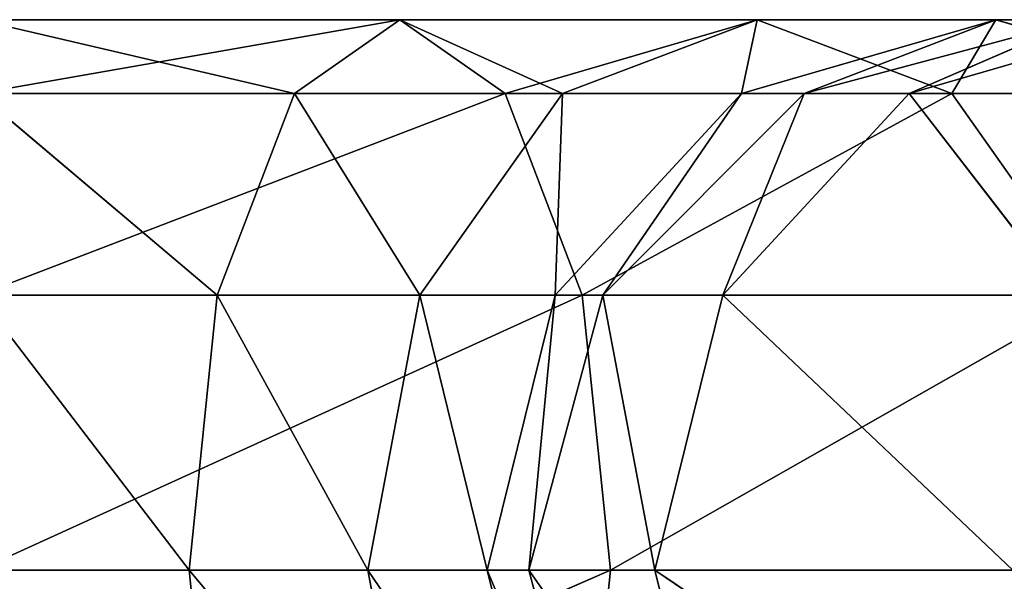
# Model space of a CAD drawing. Header units: millimetres. Extents: x 237 to 401, y 0 to 141.
# Tile 171 of 256: x 268.89 to 271.57, y 137.01 to 138.54. Entities that reach past the tile are written whole.
import ezdxf

# ---------------------------------------------------------------- set-up
doc = ezdxf.new("R2010")
doc.units = ezdxf.units.MM
doc.header["$LTSCALE"] = 25.4
doc.layers.get('0').update_dxf_attribs({"true_color": 0xff5454})

# ---------------------------------------------------------------- blocks, each defined once
blk = doc.blocks.new('VELERO-I-8042-8043.STL')
at = {"color": 7, "true_color": 0xffffff}
for p, q in [((34.6185, 180.4257, 3.6723), (35.594, 181.8856, 3.6723)), ((34.6185, 180.4257, 3.6723), (35.594, 181.8856, 3.6723)), ((34.8041, 180.3488, 2.9223), (35.594, 181.8856, 3.6723)), ((34.8041, 180.3488, 2.9223), (35.594, 181.8856, 3.6723)), ((34.6185, 180.4257, 3.6723), (35.7361, 181.7435, 4.4223)), ((34.6185, 180.4257, 3.6723), (35.7361, 181.7435, 4.4223)), ((34.8041, 180.3488, 2.9223), (35.7361, 181.7435, 2.9223)), ((34.8041, 180.3488, 2.9223), (35.7361, 181.7435, 2.9223)), ((35.3114, 180.1386, 2.3732), (35.7361, 181.7435, 2.9223)), ((35.3114, 180.1386, 2.3732), (35.7361, 181.7435, 2.9223)), ((35.3114, 180.1386, 2.3732), (36.1243, 181.3552, 2.3732)), ((35.3114, 180.1386, 2.3732), (36.1243, 181.3552, 2.3732)), ((34.2759, 178.7036, 3.6723), (34.6185, 180.4257, 3.6723)), ((34.2759, 178.7036, 3.6723), (34.6185, 180.4257, 3.6723)), ((34.4769, 178.7036, 2.9223), (34.6185, 180.4257, 3.6723)), ((34.4769, 178.7036, 2.9223), (34.6185, 180.4257, 3.6723)), ((34.8041, 180.3488, 2.9223), (34.6185, 180.4257, 3.6723)), ((34.6185, 180.4257, 3.6723), (34.8041, 180.3488, 4.4223)), ((34.8041, 180.3488, 2.9223), (34.6185, 180.4257, 3.6723)), ((34.6185, 180.4257, 3.6723), (34.8041, 180.3488, 4.4223)), ((34.2759, 178.7036, 3.6723), (34.8041, 180.3488, 4.4223)), ((34.2759, 178.7036, 3.6723), (34.8041, 180.3488, 4.4223)), ((34.4769, 178.7036, 2.9223), (34.8041, 180.3488, 2.9223)), ((34.4769, 178.7036, 2.9223), (34.8041, 180.3488, 2.9223)), ((35.3114, 180.1386, 2.3732), (34.8041, 180.3488, 2.9223)), ((35.0259, 178.7036, 2.3732), (34.8041, 180.3488, 2.9223)), ((35.3114, 180.1386, 2.3732), (34.8041, 180.3488, 2.9223)), ((35.0259, 178.7036, 2.3732), (34.8041, 180.3488, 2.9223)), ((35.0259, 178.7036, 2.3732), (35.3114, 180.1386, 2.3732)), ((35.0259, 178.7036, 2.3732), (35.3114, 180.1386, 2.3732)), ((36.0043, 179.8516, 2.1723), (35.3114, 180.1386, 2.3732)), ((35.7759, 178.7036, 2.1723), (35.3114, 180.1386, 2.3732)), ((36.0043, 179.8516, 2.1723), (35.3114, 180.1386, 2.3732)), ((35.7759, 178.7036, 2.1723), (35.3114, 180.1386, 2.3732)), ((34.2759, 178.7036, 3.6723), (34.4769, 172.7036, 4.4223)), ((34.4769, 178.7036, 4.4223), (34.2759, 178.7036, 3.6723)), ((34.2759, 172.7036, 3.6723), (34.4769, 178.7036, 2.9223)), ((34.2759, 172.7036, 3.6723), (34.4769, 178.7036, 2.9223)), ((34.2759, 172.7036, 3.6723), (34.2759, 178.7036, 3.6723)), ((34.2759, 178.7036, 3.6723), (34.4769, 178.7036, 2.9223)), ((34.2759, 172.7036, 3.6723), (34.2759, 178.7036, 3.6723)), ((34.2759, 178.7036, 3.6723), (34.4769, 172.7036, 4.4223)), ((34.2759, 178.7036, 3.6723), (34.4769, 178.7036, 2.9223)), ((34.4769, 178.7036, 4.4223), (34.2759, 178.7036, 3.6723)), ((34.4769, 172.7036, 2.9223), (35.0259, 178.7036, 2.3732)), ((34.4769, 172.7036, 2.9223), (35.0259, 178.7036, 2.3732)), ((34.4769, 172.7036, 2.9223), (34.4769, 178.7036, 2.9223)), ((34.4769, 178.7036, 2.9223), (35.0259, 178.7036, 2.3732)), ((34.4769, 172.7036, 2.9223), (34.4769, 178.7036, 2.9223)), ((34.4769, 178.7036, 2.9223), (35.0259, 178.7036, 2.3732)), ((35.0259, 172.7036, 2.3732), (35.7759, 178.7036, 2.1723)), ((35.0259, 172.7036, 2.3732), (35.7759, 178.7036, 2.1723)), ((35.0259, 172.7036, 2.3732), (35.0259, 178.7036, 2.3732)), ((35.0259, 178.7036, 2.3732), (35.7759, 178.7036, 2.1723)), ((35.0259, 172.7036, 2.3732), (35.0259, 178.7036, 2.3732)), ((35.0259, 178.7036, 2.3732), (35.7759, 178.7036, 2.1723)), ((34.2759, 172.7036, 3.6723), (34.1618, 172.1295, 3.6723)), ((34.1618, 172.1295, 3.6723), (34.4769, 172.7036, 4.4223)), ((34.1618, 172.1295, 3.6723), (34.4769, 172.7036, 4.4223)), ((34.2759, 172.7036, 3.6723), (34.1618, 172.1295, 3.6723)), ((34.4769, 172.7036, 4.4223), (34.2759, 172.7036, 3.6723)), ((34.3474, 172.0526, 2.9223), (34.2759, 172.7036, 3.6723)), ((34.2759, 172.7036, 3.6723), (34.4769, 172.7036, 2.9223)), ((34.3474, 172.0526, 2.9223), (34.2759, 172.7036, 3.6723)), ((34.2759, 172.7036, 3.6723), (34.4769, 172.7036, 2.9223)), ((34.4769, 172.7036, 4.4223), (34.2759, 172.7036, 3.6723)), ((34.3474, 172.0526, 2.9223), (34.4769, 172.7036, 2.9223)), ((34.3474, 172.0526, 2.9223), (34.4769, 172.7036, 2.9223)), ((34.8547, 171.8425, 2.3732), (34.4769, 172.7036, 2.9223)), ((34.4769, 172.7036, 2.9223), (35.0259, 172.7036, 2.3732)), ((34.8547, 171.8425, 2.3732), (34.4769, 172.7036, 2.9223)), ((34.4769, 172.7036, 2.9223), (35.0259, 172.7036, 2.3732)), ((34.8547, 171.8425, 2.3732), (35.0259, 172.7036, 2.3732)), ((34.8547, 171.8425, 2.3732), (35.0259, 172.7036, 2.3732)), ((35.5476, 171.5555, 2.1723), (35.0259, 172.7036, 2.3732)), ((35.0259, 172.7036, 2.3732), (35.7759, 172.7036, 2.1723)), ((35.5476, 171.5555, 2.1723), (35.0259, 172.7036, 2.3732)), ((35.0259, 172.7036, 2.3732), (35.7759, 172.7036, 2.1723)), ((35.5476, 171.5555, 2.1723), (35.7759, 172.7036, 2.1723)), ((35.5476, 171.5555, 2.1723), (35.7759, 172.7036, 2.1723)), ((34.1618, 172.1295, 3.6723), (33.8366, 171.6429, 3.6723)), ((34.1618, 172.1295, 3.6723), (33.8366, 171.6429, 3.6723)), ((33.9787, 171.5008, 2.9223), (34.1618, 172.1295, 3.6723)), ((33.9787, 171.5008, 2.9223), (34.1618, 172.1295, 3.6723)), ((34.1618, 172.1295, 3.6723), (34.3474, 172.0526, 4.4223)), ((34.3474, 172.0526, 2.9223), (34.1618, 172.1295, 3.6723)), ((34.1618, 172.1295, 3.6723), (34.3474, 172.0526, 4.4223)), ((34.3474, 172.0526, 2.9223), (34.1618, 172.1295, 3.6723)), ((33.8366, 171.6429, 3.6723), (34.3474, 172.0526, 4.4223)), ((33.8366, 171.6429, 3.6723), (34.3474, 172.0526, 4.4223)), ((33.9787, 171.5008, 2.9223), (34.3474, 172.0526, 2.9223)), ((33.9787, 171.5008, 2.9223), (34.3474, 172.0526, 2.9223)), ((34.8547, 171.8425, 2.3732), (34.3474, 172.0526, 2.9223)), ((34.3669, 171.1126, 2.3732), (34.3474, 172.0526, 2.9223)), ((34.8547, 171.8425, 2.3732), (34.3474, 172.0526, 2.9223)), ((34.3669, 171.1126, 2.3732), (34.3474, 172.0526, 2.9223)), ((34.3669, 171.1126, 2.3732), (34.8547, 171.8425, 2.3732)), ((34.3669, 171.1126, 2.3732), (34.8547, 171.8425, 2.3732)), ((35.5476, 171.5555, 2.1723), (34.8547, 171.8425, 2.3732)), ((34.8973, 170.5823, 2.1723), (34.8547, 171.8425, 2.3732)), ((35.5476, 171.5555, 2.1723), (34.8547, 171.8425, 2.3732)), ((34.8973, 170.5823, 2.1723), (34.8547, 171.8425, 2.3732)), ((33.8366, 171.6429, 3.6723), (33.35, 171.3178, 3.6723)), ((33.8366, 171.6429, 3.6723), (33.35, 171.3178, 3.6723)), ((33.4269, 171.1321, 2.9223), (33.8366, 171.6429, 3.6723)), ((33.4269, 171.1321, 2.9223), (33.8366, 171.6429, 3.6723)), ((33.8366, 171.6429, 3.6723), (33.9787, 171.5008, 4.4223)), ((33.9787, 171.5008, 2.9223), (33.8366, 171.6429, 3.6723)), ((33.8366, 171.6429, 3.6723), (33.9787, 171.5008, 4.4223)), ((33.9787, 171.5008, 2.9223), (33.8366, 171.6429, 3.6723)), ((34.8973, 170.5823, 2.1723), (35.5476, 171.5555, 2.1723)), ((34.8973, 170.5823, 2.1723), (35.5476, 171.5555, 2.1723)), ((35.4276, 170.0519, 2.3732), (35.5476, 171.5555, 2.1723)), ((35.4276, 170.0519, 2.3732), (35.5476, 171.5555, 2.1723)), ((36.2405, 171.2685, 2.3732), (35.5476, 171.5555, 2.1723)), ((36.2405, 171.2685, 2.3732), (35.5476, 171.5555, 2.1723)), ((33.35, 171.3178, 3.6723), (33.9787, 171.5008, 4.4223)), ((33.35, 171.3178, 3.6723), (33.9787, 171.5008, 4.4223)), ((33.4269, 171.1321, 2.9223), (33.9787, 171.5008, 2.9223)), ((33.4269, 171.1321, 2.9223), (33.9787, 171.5008, 2.9223)), ((33.637, 170.6248, 2.3732), (33.9787, 171.5008, 2.9223)), ((33.637, 170.6248, 2.3732), (33.9787, 171.5008, 2.9223)), ((34.3669, 171.1126, 2.3732), (33.9787, 171.5008, 2.9223)), ((34.3669, 171.1126, 2.3732), (33.9787, 171.5008, 2.9223)), ((33.35, 171.3178, 3.6723), (32.7759, 171.2036, 3.6723)), ((32.7759, 171.0026, 2.9223), (33.35, 171.3178, 3.6723)), ((32.7759, 171.0026, 2.9223), (33.35, 171.3178, 3.6723)), ((33.35, 171.3178, 3.6723), (32.7759, 171.2036, 3.6723)), ((33.35, 171.3178, 3.6723), (33.4269, 171.1321, 4.4223)), ((33.4269, 171.1321, 2.9223), (33.35, 171.3178, 3.6723)), ((33.35, 171.3178, 3.6723), (33.4269, 171.1321, 4.4223)), ((33.4269, 171.1321, 2.9223), (33.35, 171.3178, 3.6723)), ((35.4276, 170.0519, 2.3732), (36.2405, 171.2685, 2.3732)), ((35.4276, 170.0519, 2.3732), (36.2405, 171.2685, 2.3732)), ((32.7759, 170.4536, 2.3732), (33.4269, 171.1321, 2.9223)), ((32.7759, 170.4536, 2.3732), (33.4269, 171.1321, 2.9223)), ((32.7759, 171.0026, 2.9223), (33.4269, 171.1321, 2.9223)), ((32.7759, 171.0026, 2.9223), (33.4269, 171.1321, 2.9223)), ((33.637, 170.6248, 2.3732), (33.4269, 171.1321, 2.9223)), ((33.637, 170.6248, 2.3732), (33.4269, 171.1321, 2.9223)), ((33.637, 170.6248, 2.3732), (34.3669, 171.1126, 2.3732)), ((33.637, 170.6248, 2.3732), (34.3669, 171.1126, 2.3732)), ((33.924, 169.9319, 2.1723), (34.3669, 171.1126, 2.3732)), ((33.924, 169.9319, 2.1723), (34.3669, 171.1126, 2.3732)), ((34.8973, 170.5823, 2.1723), (34.3669, 171.1126, 2.3732)), ((34.8973, 170.5823, 2.1723), (34.3669, 171.1126, 2.3732)), ((32.7759, 169.7036, 2.1723), (33.637, 170.6248, 2.3732)), ((32.7759, 169.7036, 2.1723), (33.637, 170.6248, 2.3732)), ((32.7759, 170.4536, 2.3732), (33.637, 170.6248, 2.3732)), ((32.7759, 170.4536, 2.3732), (33.637, 170.6248, 2.3732)), ((33.924, 169.9319, 2.1723), (33.637, 170.6248, 2.3732)), ((33.924, 169.9319, 2.1723), (33.637, 170.6248, 2.3732)), ((33.924, 169.9319, 2.1723), (34.8973, 170.5823, 2.1723)), ((33.924, 169.9319, 2.1723), (34.8973, 170.5823, 2.1723)), ((34.211, 169.239, 2.3732), (34.8973, 170.5823, 2.1723)), ((34.211, 169.239, 2.3732), (34.8973, 170.5823, 2.1723)), ((35.4276, 170.0519, 2.3732), (34.8973, 170.5823, 2.1723)), ((35.4276, 170.0519, 2.3732), (34.8973, 170.5823, 2.1723)), ((34.211, 169.239, 2.3732), (35.4276, 170.0519, 2.3732)), ((34.211, 169.239, 2.3732), (35.4276, 170.0519, 2.3732)), ((34.4211, 168.7318, 2.9223), (35.4276, 170.0519, 2.3732)), ((34.4211, 168.7318, 2.9223), (35.4276, 170.0519, 2.3732)), ((35.8158, 169.6637, 2.9223), (35.4276, 170.0519, 2.3732)), ((35.8158, 169.6637, 2.9223), (35.4276, 170.0519, 2.3732)), ((32.7759, 168.9536, 2.3732), (33.924, 169.9319, 2.1723)), ((32.7759, 168.9536, 2.3732), (33.924, 169.9319, 2.1723)), ((32.7759, 169.7036, 2.1723), (33.924, 169.9319, 2.1723)), ((32.7759, 169.7036, 2.1723), (33.924, 169.9319, 2.1723)), ((34.211, 169.239, 2.3732), (33.924, 169.9319, 2.1723)), ((34.211, 169.239, 2.3732), (33.924, 169.9319, 2.1723)), ((34.4211, 168.7318, 2.9223), (35.8158, 169.6637, 2.9223)), ((34.4211, 168.7318, 2.9223), (35.8158, 169.6637, 2.9223)), ((34.498, 168.5461, 3.6723), (35.8158, 169.6637, 2.9223)), ((34.498, 168.5461, 3.6723), (35.8158, 169.6637, 2.9223)), ((34.498, 168.5461, 3.6723), (35.9579, 169.5216, 3.6723)), ((34.498, 168.5461, 3.6723), (35.9579, 169.5216, 3.6723)), ((32.7759, 168.4045, 2.9223), (34.211, 169.239, 2.3732)), ((32.7759, 168.4045, 2.9223), (34.211, 169.239, 2.3732)), ((32.7759, 168.9536, 2.3732), (34.211, 169.239, 2.3732)), ((32.7759, 168.9536, 2.3732), (34.211, 169.239, 2.3732)), ((34.4211, 168.7318, 2.9223), (34.211, 169.239, 2.3732)), ((34.4211, 168.7318, 2.9223), (34.211, 169.239, 2.3732)), ((32.7759, 168.2036, 3.6723), (34.4211, 168.7318, 2.9223)), ((32.7759, 168.2036, 3.6723), (34.4211, 168.7318, 2.9223)), ((32.7759, 168.4045, 2.9223), (34.4211, 168.7318, 2.9223)), ((32.7759, 168.4045, 2.9223), (34.4211, 168.7318, 2.9223)), ((34.4211, 168.7318, 4.4223), (34.498, 168.5461, 3.6723)), ((34.498, 168.5461, 3.6723), (34.4211, 168.7318, 2.9223)), ((34.4211, 168.7318, 4.4223), (34.498, 168.5461, 3.6723)), ((34.498, 168.5461, 3.6723), (34.4211, 168.7318, 2.9223)), ((32.7759, 168.4045, 4.4223), (34.498, 168.5461, 3.6723)), ((32.7759, 168.4045, 4.4223), (34.498, 168.5461, 3.6723)), ((32.7759, 168.2036, 3.6723), (34.498, 168.5461, 3.6723)), ((32.7759, 168.2036, 3.6723), (34.498, 168.5461, 3.6723))]:
    blk.add_line(p, q, dxfattribs=at)
mesh = blk.add_polyface(dxfattribs=at)
corners = [(35.594, 181.8856, 3.6723), (34.8041, 180.3488, 2.9223), (34.6185, 180.4257, 3.6723)]
mesh.append_faces([[corners[k] for k in face] for face in [(0, 1, 2)]], dxfattribs={"color": 7})
mesh = blk.add_polyface(dxfattribs=at)
corners = [(35.594, 181.8856, 3.6723), (34.6185, 180.4257, 3.6723), (35.7361, 181.7435, 4.4223)]
mesh.append_faces([[corners[k] for k in face] for face in [(0, 1, 2)]], dxfattribs={"color": 7})
mesh = blk.add_polyface(dxfattribs=at)
corners = [(35.594, 181.8856, 3.6723), (35.7361, 181.7435, 2.9223), (34.8041, 180.3488, 2.9223)]
mesh.append_faces([[corners[k] for k in face] for face in [(0, 1, 2)]], dxfattribs={"color": 7})
mesh = blk.add_polyface(dxfattribs=at)
corners = [(35.7361, 181.7435, 4.4223), (34.6185, 180.4257, 3.6723), (34.8041, 180.3488, 4.4223)]
mesh.append_faces([[corners[k] for k in face] for face in [(0, 1, 2)]], dxfattribs={"color": 7})
mesh = blk.add_polyface(dxfattribs=at)
corners = [(35.7361, 181.7435, 2.9223), (35.3114, 180.1386, 2.3732), (34.8041, 180.3488, 2.9223)]
mesh.append_faces([[corners[k] for k in face] for face in [(0, 1, 2)]], dxfattribs={"color": 7})
mesh = blk.add_polyface(dxfattribs=at)
corners = [(36.1243, 181.3552, 2.3732), (35.3114, 180.1386, 2.3732), (35.7361, 181.7435, 2.9223)]
mesh.append_faces([[corners[k] for k in face] for face in [(0, 1, 2)]], dxfattribs={"color": 7})
mesh = blk.add_polyface(dxfattribs=at)
corners = [(36.1243, 181.3552, 2.3732), (36.0043, 179.8516, 2.1723), (35.3114, 180.1386, 2.3732)]
mesh.append_faces([[corners[k] for k in face] for face in [(0, 1, 2)]], dxfattribs={"color": 7})
mesh = blk.add_polyface(dxfattribs=at)
corners = [(34.6185, 180.4257, 3.6723), (34.4769, 178.7036, 2.9223), (34.2759, 178.7036, 3.6723)]
mesh.append_faces([[corners[k] for k in face] for face in [(0, 1, 2)]], dxfattribs={"color": 7})
mesh = blk.add_polyface(dxfattribs=at)
corners = [(34.6185, 180.4257, 3.6723), (34.2759, 178.7036, 3.6723), (34.8041, 180.3488, 4.4223)]
mesh.append_faces([[corners[k] for k in face] for face in [(0, 1, 2)]], dxfattribs={"color": 7})
mesh = blk.add_polyface(dxfattribs=at)
corners = [(34.6185, 180.4257, 3.6723), (34.8041, 180.3488, 2.9223), (34.4769, 178.7036, 2.9223)]
mesh.append_faces([[corners[k] for k in face] for face in [(0, 1, 2)]], dxfattribs={"color": 7})
mesh = blk.add_polyface(dxfattribs=at)
corners = [(34.8041, 180.3488, 4.4223), (34.2759, 178.7036, 3.6723), (34.4769, 178.7036, 4.4223)]
mesh.append_faces([[corners[k] for k in face] for face in [(0, 1, 2)]], dxfattribs={"color": 7})
mesh = blk.add_polyface(dxfattribs=at)
corners = [(35.0259, 178.7036, 2.3732), (34.4769, 178.7036, 2.9223), (34.8041, 180.3488, 2.9223)]
mesh.append_faces([[corners[k] for k in face] for face in [(0, 1, 2)]], dxfattribs={"color": 7})
mesh = blk.add_polyface(dxfattribs=at)
corners = [(35.3114, 180.1386, 2.3732), (35.0259, 178.7036, 2.3732), (34.8041, 180.3488, 2.9223)]
mesh.append_faces([[corners[k] for k in face] for face in [(0, 1, 2)]], dxfattribs={"color": 7})
mesh = blk.add_polyface(dxfattribs=at)
corners = [(35.7759, 178.7036, 2.1723), (35.0259, 178.7036, 2.3732), (35.3114, 180.1386, 2.3732)]
mesh.append_faces([[corners[k] for k in face] for face in [(0, 1, 2)]], dxfattribs={"color": 7})
mesh = blk.add_polyface(dxfattribs=at)
corners = [(36.0043, 179.8516, 2.1723), (35.7759, 178.7036, 2.1723), (35.3114, 180.1386, 2.3732)]
mesh.append_faces([[corners[k] for k in face] for face in [(0, 1, 2)]], dxfattribs={"color": 7})
mesh = blk.add_polyface(dxfattribs=at)
corners = [(34.2759, 178.7036, 3.6723), (34.4769, 172.7036, 4.4223), (34.4769, 178.7036, 4.4223)]
mesh.append_faces([[corners[k] for k in face] for face in [(0, 1, 2)]], dxfattribs={"color": 7})
mesh = blk.add_polyface(dxfattribs=at)
corners = [(34.4769, 178.7036, 2.9223), (34.4769, 172.7036, 2.9223), (34.2759, 172.7036, 3.6723)]
mesh.append_faces([[corners[k] for k in face] for face in [(0, 1, 2)]], dxfattribs={"color": 7})
mesh = blk.add_polyface(dxfattribs=at)
corners = [(34.4769, 178.7036, 2.9223), (34.2759, 172.7036, 3.6723), (34.2759, 178.7036, 3.6723)]
mesh.append_faces([[corners[k] for k in face] for face in [(0, 1, 2)]], dxfattribs={"color": 7})
mesh = blk.add_polyface(dxfattribs=at)
corners = [(34.2759, 178.7036, 3.6723), (34.2759, 172.7036, 3.6723), (34.4769, 172.7036, 4.4223)]
mesh.append_faces([[corners[k] for k in face] for face in [(0, 1, 2)]], dxfattribs={"color": 7})
mesh = blk.add_polyface(dxfattribs=at)
corners = [(35.0259, 172.7036, 2.3732), (34.4769, 172.7036, 2.9223), (35.0259, 178.7036, 2.3732)]
mesh.append_faces([[corners[k] for k in face] for face in [(0, 1, 2)]], dxfattribs={"color": 7})
mesh = blk.add_polyface(dxfattribs=at)
corners = [(35.0259, 178.7036, 2.3732), (34.4769, 172.7036, 2.9223), (34.4769, 178.7036, 2.9223)]
mesh.append_faces([[corners[k] for k in face] for face in [(0, 1, 2)]], dxfattribs={"color": 7})
mesh = blk.add_polyface(dxfattribs=at)
corners = [(35.7759, 172.7036, 2.1723), (35.0259, 172.7036, 2.3732), (35.7759, 178.7036, 2.1723)]
mesh.append_faces([[corners[k] for k in face] for face in [(0, 1, 2)]], dxfattribs={"color": 7})
mesh = blk.add_polyface(dxfattribs=at)
corners = [(35.7759, 178.7036, 2.1723), (35.0259, 172.7036, 2.3732), (35.0259, 178.7036, 2.3732)]
mesh.append_faces([[corners[k] for k in face] for face in [(0, 1, 2)]], dxfattribs={"color": 7})
mesh = blk.add_polyface(dxfattribs=at)
corners = [(34.2759, 172.7036, 3.6723), (34.1618, 172.1295, 3.6723), (34.4769, 172.7036, 4.4223)]
mesh.append_faces([[corners[k] for k in face] for face in [(0, 1, 2)]], dxfattribs={"color": 7})
mesh = blk.add_polyface(dxfattribs=at)
corners = [(34.4769, 172.7036, 4.4223), (34.1618, 172.1295, 3.6723), (34.3474, 172.0526, 4.4223)]
mesh.append_faces([[corners[k] for k in face] for face in [(0, 1, 2)]], dxfattribs={"color": 7})
mesh = blk.add_polyface(dxfattribs=at)
corners = [(34.2759, 172.7036, 3.6723), (34.3474, 172.0526, 2.9223), (34.1618, 172.1295, 3.6723)]
mesh.append_faces([[corners[k] for k in face] for face in [(0, 1, 2)]], dxfattribs={"color": 7})
mesh = blk.add_polyface(dxfattribs=at)
corners = [(34.4769, 172.7036, 2.9223), (34.3474, 172.0526, 2.9223), (34.2759, 172.7036, 3.6723)]
mesh.append_faces([[corners[k] for k in face] for face in [(0, 1, 2)]], dxfattribs={"color": 7})
mesh = blk.add_polyface(dxfattribs=at)
corners = [(34.4769, 172.7036, 2.9223), (34.8547, 171.8425, 2.3732), (34.3474, 172.0526, 2.9223)]
mesh.append_faces([[corners[k] for k in face] for face in [(0, 1, 2)]], dxfattribs={"color": 7})
mesh = blk.add_polyface(dxfattribs=at)
corners = [(35.0259, 172.7036, 2.3732), (34.8547, 171.8425, 2.3732), (34.4769, 172.7036, 2.9223)]
mesh.append_faces([[corners[k] for k in face] for face in [(0, 1, 2)]], dxfattribs={"color": 7})
mesh = blk.add_polyface(dxfattribs=at)
corners = [(35.5476, 171.5555, 2.1723), (34.8547, 171.8425, 2.3732), (35.0259, 172.7036, 2.3732)]
mesh.append_faces([[corners[k] for k in face] for face in [(0, 1, 2)]], dxfattribs={"color": 7})
mesh = blk.add_polyface(dxfattribs=at)
corners = [(35.7759, 172.7036, 2.1723), (35.5476, 171.5555, 2.1723), (35.0259, 172.7036, 2.3732)]
mesh.append_faces([[corners[k] for k in face] for face in [(0, 1, 2)]], dxfattribs={"color": 7})
mesh = blk.add_polyface(dxfattribs=at)
corners = [(36.2405, 171.2685, 2.3732), (35.5476, 171.5555, 2.1723), (35.7759, 172.7036, 2.1723)]
mesh.append_faces([[corners[k] for k in face] for face in [(0, 1, 2)]], dxfattribs={"color": 7})
mesh = blk.add_polyface(dxfattribs=at)
corners = [(34.1618, 172.1295, 3.6723), (33.8366, 171.6429, 3.6723), (34.3474, 172.0526, 4.4223)]
mesh.append_faces([[corners[k] for k in face] for face in [(0, 1, 2)]], dxfattribs={"color": 7})
mesh = blk.add_polyface(dxfattribs=at)
corners = [(34.1618, 172.1295, 3.6723), (33.9787, 171.5008, 2.9223), (33.8366, 171.6429, 3.6723)]
mesh.append_faces([[corners[k] for k in face] for face in [(0, 1, 2)]], dxfattribs={"color": 7})
mesh = blk.add_polyface(dxfattribs=at)
corners = [(34.1618, 172.1295, 3.6723), (34.3474, 172.0526, 2.9223), (33.9787, 171.5008, 2.9223)]
mesh.append_faces([[corners[k] for k in face] for face in [(0, 1, 2)]], dxfattribs={"color": 7})
mesh = blk.add_polyface(dxfattribs=at)
corners = [(34.3474, 172.0526, 4.4223), (33.8366, 171.6429, 3.6723), (33.9787, 171.5008, 4.4223)]
mesh.append_faces([[corners[k] for k in face] for face in [(0, 1, 2)]], dxfattribs={"color": 7})
mesh = blk.add_polyface(dxfattribs=at)
corners = [(34.3669, 171.1126, 2.3732), (33.9787, 171.5008, 2.9223), (34.3474, 172.0526, 2.9223)]
mesh.append_faces([[corners[k] for k in face] for face in [(0, 1, 2)]], dxfattribs={"color": 7})
mesh = blk.add_polyface(dxfattribs=at)
corners = [(34.8547, 171.8425, 2.3732), (34.3669, 171.1126, 2.3732), (34.3474, 172.0526, 2.9223)]
mesh.append_faces([[corners[k] for k in face] for face in [(0, 1, 2)]], dxfattribs={"color": 7})
mesh = blk.add_polyface(dxfattribs=at)
corners = [(34.8973, 170.5823, 2.1723), (34.3669, 171.1126, 2.3732), (34.8547, 171.8425, 2.3732)]
mesh.append_faces([[corners[k] for k in face] for face in [(0, 1, 2)]], dxfattribs={"color": 7})
mesh = blk.add_polyface(dxfattribs=at)
corners = [(35.5476, 171.5555, 2.1723), (34.8973, 170.5823, 2.1723), (34.8547, 171.8425, 2.3732)]
mesh.append_faces([[corners[k] for k in face] for face in [(0, 1, 2)]], dxfattribs={"color": 7})
mesh = blk.add_polyface(dxfattribs=at)
corners = [(33.9787, 171.5008, 4.4223), (33.8366, 171.6429, 3.6723), (33.35, 171.3178, 3.6723)]
mesh.append_faces([[corners[k] for k in face] for face in [(0, 1, 2)]], dxfattribs={"color": 7})
mesh = blk.add_polyface(dxfattribs=at)
corners = [(33.8366, 171.6429, 3.6723), (33.4269, 171.1321, 2.9223), (33.35, 171.3178, 3.6723)]
mesh.append_faces([[corners[k] for k in face] for face in [(0, 1, 2)]], dxfattribs={"color": 7})
mesh = blk.add_polyface(dxfattribs=at)
corners = [(33.8366, 171.6429, 3.6723), (33.9787, 171.5008, 2.9223), (33.4269, 171.1321, 2.9223)]
mesh.append_faces([[corners[k] for k in face] for face in [(0, 1, 2)]], dxfattribs={"color": 7})
mesh = blk.add_polyface(dxfattribs=at)
corners = [(35.5476, 171.5555, 2.1723), (35.4276, 170.0519, 2.3732), (34.8973, 170.5823, 2.1723)]
mesh.append_faces([[corners[k] for k in face] for face in [(0, 1, 2)]], dxfattribs={"color": 7})
mesh = blk.add_polyface(dxfattribs=at)
corners = [(36.2405, 171.2685, 2.3732), (35.4276, 170.0519, 2.3732), (35.5476, 171.5555, 2.1723)]
mesh.append_faces([[corners[k] for k in face] for face in [(0, 1, 2)]], dxfattribs={"color": 7})
mesh = blk.add_polyface(dxfattribs=at)
corners = [(33.9787, 171.5008, 4.4223), (33.35, 171.3178, 3.6723), (33.4269, 171.1321, 4.4223)]
mesh.append_faces([[corners[k] for k in face] for face in [(0, 1, 2)]], dxfattribs={"color": 7})
mesh = blk.add_polyface(dxfattribs=at)
corners = [(33.9787, 171.5008, 2.9223), (33.637, 170.6248, 2.3732), (33.4269, 171.1321, 2.9223)]
mesh.append_faces([[corners[k] for k in face] for face in [(0, 1, 2)]], dxfattribs={"color": 7})
mesh = blk.add_polyface(dxfattribs=at)
corners = [(34.3669, 171.1126, 2.3732), (33.637, 170.6248, 2.3732), (33.9787, 171.5008, 2.9223)]
mesh.append_faces([[corners[k] for k in face] for face in [(0, 1, 2)]], dxfattribs={"color": 7})
mesh = blk.add_polyface(dxfattribs=at)
corners = [(33.4269, 171.1321, 4.4223), (33.35, 171.3178, 3.6723), (32.7759, 171.2036, 3.6723)]
mesh.append_faces([[corners[k] for k in face] for face in [(0, 1, 2)]], dxfattribs={"color": 7})
mesh = blk.add_polyface(dxfattribs=at)
corners = [(33.35, 171.3178, 3.6723), (33.4269, 171.1321, 2.9223), (32.7759, 171.0026, 2.9223)]
mesh.append_faces([[corners[k] for k in face] for face in [(0, 1, 2)]], dxfattribs={"color": 7})
mesh = blk.add_polyface(dxfattribs=at)
corners = [(33.35, 171.3178, 3.6723), (32.7759, 171.0026, 2.9223), (32.7759, 171.2036, 3.6723)]
mesh.append_faces([[corners[k] for k in face] for face in [(0, 1, 2)]], dxfattribs={"color": 7})
mesh = blk.add_polyface(dxfattribs=at)
corners = [(36.2405, 171.2685, 2.3732), (35.8158, 169.6637, 2.9223), (35.4276, 170.0519, 2.3732)]
mesh.append_faces([[corners[k] for k in face] for face in [(0, 1, 2)]], dxfattribs={"color": 7})
mesh = blk.add_polyface(dxfattribs=at)
corners = [(33.4269, 171.1321, 4.4223), (32.7759, 171.2036, 3.6723), (32.7759, 171.0026, 4.4223)]
mesh.append_faces([[corners[k] for k in face] for face in [(0, 1, 2)]], dxfattribs={"color": 7})
mesh = blk.add_polyface(dxfattribs=at)
corners = [(33.637, 170.6248, 2.3732), (32.7759, 170.4536, 2.3732), (33.4269, 171.1321, 2.9223)]
mesh.append_faces([[corners[k] for k in face] for face in [(0, 1, 2)]], dxfattribs={"color": 7})
mesh = blk.add_polyface(dxfattribs=at)
corners = [(33.4269, 171.1321, 2.9223), (32.7759, 170.4536, 2.3732), (32.7759, 171.0026, 2.9223)]
mesh.append_faces([[corners[k] for k in face] for face in [(0, 1, 2)]], dxfattribs={"color": 7})
mesh = blk.add_polyface(dxfattribs=at)
corners = [(34.3669, 171.1126, 2.3732), (33.924, 169.9319, 2.1723), (33.637, 170.6248, 2.3732)]
mesh.append_faces([[corners[k] for k in face] for face in [(0, 1, 2)]], dxfattribs={"color": 7})
mesh = blk.add_polyface(dxfattribs=at)
corners = [(34.8973, 170.5823, 2.1723), (33.924, 169.9319, 2.1723), (34.3669, 171.1126, 2.3732)]
mesh.append_faces([[corners[k] for k in face] for face in [(0, 1, 2)]], dxfattribs={"color": 7})
mesh = blk.add_polyface(dxfattribs=at)
corners = [(33.924, 169.9319, 2.1723), (32.7759, 169.7036, 2.1723), (33.637, 170.6248, 2.3732)]
mesh.append_faces([[corners[k] for k in face] for face in [(0, 1, 2)]], dxfattribs={"color": 7})
mesh = blk.add_polyface(dxfattribs=at)
corners = [(33.637, 170.6248, 2.3732), (32.7759, 169.7036, 2.1723), (32.7759, 170.4536, 2.3732)]
mesh.append_faces([[corners[k] for k in face] for face in [(0, 1, 2)]], dxfattribs={"color": 7})
mesh = blk.add_polyface(dxfattribs=at)
corners = [(34.8973, 170.5823, 2.1723), (34.211, 169.239, 2.3732), (33.924, 169.9319, 2.1723)]
mesh.append_faces([[corners[k] for k in face] for face in [(0, 1, 2)]], dxfattribs={"color": 7})
mesh = blk.add_polyface(dxfattribs=at)
corners = [(35.4276, 170.0519, 2.3732), (34.211, 169.239, 2.3732), (34.8973, 170.5823, 2.1723)]
mesh.append_faces([[corners[k] for k in face] for face in [(0, 1, 2)]], dxfattribs={"color": 7})
mesh = blk.add_polyface(dxfattribs=at)
corners = [(35.4276, 170.0519, 2.3732), (34.4211, 168.7318, 2.9223), (34.211, 169.239, 2.3732)]
mesh.append_faces([[corners[k] for k in face] for face in [(0, 1, 2)]], dxfattribs={"color": 7})
mesh = blk.add_polyface(dxfattribs=at)
corners = [(35.8158, 169.6637, 2.9223), (34.4211, 168.7318, 2.9223), (35.4276, 170.0519, 2.3732)]
mesh.append_faces([[corners[k] for k in face] for face in [(0, 1, 2)]], dxfattribs={"color": 7})
mesh = blk.add_polyface(dxfattribs=at)
corners = [(34.211, 169.239, 2.3732), (32.7759, 168.9536, 2.3732), (33.924, 169.9319, 2.1723)]
mesh.append_faces([[corners[k] for k in face] for face in [(0, 1, 2)]], dxfattribs={"color": 7})
mesh = blk.add_polyface(dxfattribs=at)
corners = [(33.924, 169.9319, 2.1723), (32.7759, 168.9536, 2.3732), (32.7759, 169.7036, 2.1723)]
mesh.append_faces([[corners[k] for k in face] for face in [(0, 1, 2)]], dxfattribs={"color": 7})
mesh = blk.add_polyface(dxfattribs=at)
corners = [(34.4211, 168.7318, 4.4223), (35.9579, 169.5216, 3.6723), (35.8158, 169.6637, 4.4223)]
mesh.append_faces([[corners[k] for k in face] for face in [(0, 1, 2)]], dxfattribs={"color": 7})
mesh = blk.add_polyface(dxfattribs=at)
corners = [(34.498, 168.5461, 3.6723), (34.4211, 168.7318, 2.9223), (35.8158, 169.6637, 2.9223)]
mesh.append_faces([[corners[k] for k in face] for face in [(0, 1, 2)]], dxfattribs={"color": 7})
mesh = blk.add_polyface(dxfattribs=at)
corners = [(34.498, 168.5461, 3.6723), (35.8158, 169.6637, 2.9223), (35.9579, 169.5216, 3.6723)]
mesh.append_faces([[corners[k] for k in face] for face in [(0, 1, 2)]], dxfattribs={"color": 7})
mesh = blk.add_polyface(dxfattribs=at)
corners = [(34.4211, 168.7318, 4.4223), (34.498, 168.5461, 3.6723), (35.9579, 169.5216, 3.6723)]
mesh.append_faces([[corners[k] for k in face] for face in [(0, 1, 2)]], dxfattribs={"color": 7})
mesh = blk.add_polyface(dxfattribs=at)
corners = [(34.4211, 168.7318, 2.9223), (32.7759, 168.4045, 2.9223), (34.211, 169.239, 2.3732)]
mesh.append_faces([[corners[k] for k in face] for face in [(0, 1, 2)]], dxfattribs={"color": 7})
mesh = blk.add_polyface(dxfattribs=at)
corners = [(34.211, 169.239, 2.3732), (32.7759, 168.4045, 2.9223), (32.7759, 168.9536, 2.3732)]
mesh.append_faces([[corners[k] for k in face] for face in [(0, 1, 2)]], dxfattribs={"color": 7})
mesh = blk.add_polyface(dxfattribs=at)
corners = [(32.7759, 168.4045, 4.4223), (34.498, 168.5461, 3.6723), (34.4211, 168.7318, 4.4223)]
mesh.append_faces([[corners[k] for k in face] for face in [(0, 1, 2)]], dxfattribs={"color": 7})
mesh = blk.add_polyface(dxfattribs=at)
corners = [(32.7759, 168.2036, 3.6723), (34.4211, 168.7318, 2.9223), (34.498, 168.5461, 3.6723)]
mesh.append_faces([[corners[k] for k in face] for face in [(0, 1, 2)]], dxfattribs={"color": 7})
mesh = blk.add_polyface(dxfattribs=at)
corners = [(32.7759, 168.2036, 3.6723), (32.7759, 168.4045, 2.9223), (34.4211, 168.7318, 2.9223)]
mesh.append_faces([[corners[k] for k in face] for face in [(0, 1, 2)]], dxfattribs={"color": 7})
mesh = blk.add_polyface(dxfattribs=at)
corners = [(32.7759, 168.4045, 4.4223), (32.7759, 168.2036, 3.6723), (34.498, 168.5461, 3.6723)]
mesh.append_faces([[corners[k] for k in face] for face in [(0, 1, 2)]], dxfattribs={"color": 7})

msp = doc.modelspace()

# ---------------------------------------------------------------- block references
at = {"color": 0, "extrusion": (0, -1, -3.88578e-16)}
msp.add_blockref('VELERO-I-8042-8043.STL', (236.0028, 404.7244, -140.712), dxfattribs=at)

doc.saveas('drawing.dxf')
